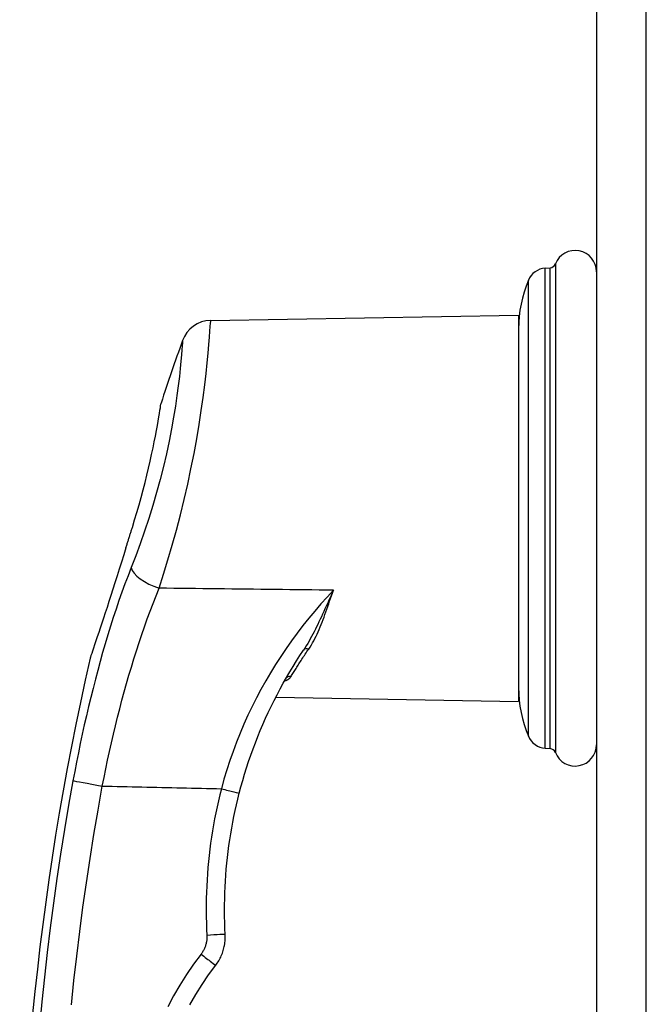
# Model space of a CAD drawing. Header units: inches. Extents: x 7 to 188, y 10 to 101.
# Tile 141 of 154: x 101.94 to 103.97, y 48.27 to 51.46. Entities that reach past the tile are written whole.
import ezdxf

# ---------------------------------------------------------------- set-up
doc = ezdxf.new("R2010")
doc.units = ezdxf.units.IN
doc.header["$MEASUREMENT"] = 0
doc.layers.add('Visible Edges(ANSI)', color=7, linetype='Continuous', lineweight=25)
doc.layers.add('Visible Tangent Edges(ANSI)', color=7, linetype='Continuous', lineweight=25)

msp = doc.modelspace()

# ---------------------------------------------------------------- linework, layer by layer
at = {"layer": 'Visible Edges(ANSI)'}
for p, q in [((103.8059, 73.6177), (103.8059, 26.1367)), ((103.64, 50.6543), (103.656, 50.6555)), ((102.5582, 50.4853), (103.554, 50.5027)), ((103.554, 50.5027), (103.554, 49.2527)), ((102.8007, 49.3255), (102.8007, 49.3254)), ((102.7687, 49.2664), (103.554, 49.2527)), ((103.64, 49.1011), (103.656, 49.1))]:
    msp.add_line(p, q, dxfattribs=at)
at = {"layer": 'Visible Edges(ANSI)', "flags": 128}
for points in [[(102.305, 49.8158), (102.3124, 49.8398), (102.3196, 49.864), (102.3266, 49.8883), (102.3334, 49.9127), (102.3399, 49.9369), (102.3461, 49.9609), (102.352, 49.9846), (102.3575, 50.0076), (102.3627, 50.0301), (102.3675, 50.0518), (102.3719, 50.0726), (102.376, 50.0925), (102.3796, 50.1113), (102.383, 50.1288), (102.3859, 50.1449), (102.3885, 50.1597), (102.3908, 50.173), (102.3927, 50.1846), (102.3943, 50.1946), (102.3956, 50.2028), (102.3966, 50.2093), (102.3973, 50.214), (102.3978, 50.2168), (102.3979, 50.2177)], [(102.2845, 49.7499), (102.2853, 49.7526), (102.2862, 49.7554), (102.2871, 49.7581), (102.2879, 49.7609), (102.2888, 49.7636), (102.2896, 49.7664), (102.2905, 49.7691), (102.2913, 49.7719), (102.2922, 49.7746), (102.2931, 49.7774), (102.2939, 49.7802), (102.2948, 49.7829), (102.2956, 49.7857), (102.2965, 49.7884), (102.2974, 49.7912), (102.2982, 49.7939), (102.2991, 49.7967), (102.2999, 49.7994), (102.3008, 49.8022), (102.3016, 49.8049), (102.3025, 49.8076), (102.3033, 49.8104), (102.3042, 49.8131), (102.305, 49.8158)], [(102.2845, 49.7499), (102.2773, 49.7266), (102.27, 49.7036), (102.2629, 49.6808), (102.2558, 49.6585), (102.2488, 49.6368), (102.2421, 49.6158), (102.2355, 49.5954), (102.2292, 49.5758), (102.2231, 49.557), (102.2172, 49.539), (102.2115, 49.5218), (102.2062, 49.5055), (102.2011, 49.4901), (102.1962, 49.4754), (102.1916, 49.4614), (102.1872, 49.4483), (102.1832, 49.4362), (102.1795, 49.4252), (102.1762, 49.4156), (102.1735, 49.4074), (102.1713, 49.4009), (102.1697, 49.3961), (102.1687, 49.3931), (102.1683, 49.3921)], [(102.6506, 48.9554), (102.6561, 48.9762), (102.6619, 48.9969), (102.668, 49.0175), (102.6744, 49.038), (102.6811, 49.0584), (102.6881, 49.0787), (102.6954, 49.0989), (102.7029, 49.119), (102.7107, 49.139), (102.7188, 49.1588), (102.7272, 49.1784), (102.7358, 49.198), (102.7447, 49.2173), (102.7539, 49.2365), (102.7633, 49.2556), (102.7729, 49.2745), (102.7828, 49.2931), (102.7929, 49.3116), (102.8032, 49.3299), (102.8138, 49.348), (102.8247, 49.3659), (102.8357, 49.3836), (102.847, 49.4012), (102.8584, 49.4185)], [(102.6055, 48.499), (102.6045, 48.5182), (102.6039, 48.5374), (102.6034, 48.5565), (102.6032, 48.5757), (102.6033, 48.5949), (102.6036, 48.6141), (102.6041, 48.6333), (102.6049, 48.6525), (102.6059, 48.6717), (102.6072, 48.6908), (102.6087, 48.7099), (102.6105, 48.729), (102.6125, 48.7481), (102.6147, 48.7672), (102.6172, 48.7862), (102.62, 48.8052), (102.623, 48.8241), (102.6262, 48.843), (102.6296, 48.8619), (102.6333, 48.8807), (102.6373, 48.8995), (102.6415, 48.9182), (102.6459, 48.9368), (102.6506, 48.9554)], [(102.5745, 48.3992), (102.5771, 48.4027), (102.5797, 48.4064), (102.5822, 48.4101), (102.5845, 48.4139), (102.5867, 48.4178), (102.5889, 48.4217), (102.5909, 48.4257), (102.5927, 48.4298), (102.5945, 48.4339), (102.5961, 48.438), (102.5976, 48.4422), (102.599, 48.4464), (102.6002, 48.4507), (102.6014, 48.455), (102.6024, 48.4593), (102.6032, 48.4636), (102.604, 48.468), (102.6046, 48.4724), (102.6051, 48.4768), (102.6054, 48.4813), (102.6056, 48.4857), (102.6057, 48.4902), (102.6057, 48.4946), (102.6055, 48.499)], [(102.4908, 48.2715), (102.5099, 48.3047), (102.5303, 48.337), (102.5518, 48.3686), (102.5745, 48.3992)]]:
    msp.add_lwpolyline(points, dxfattribs=at)
at = {"layer": 'Visible Edges(ANSI)'}
for centre, radius, start, end in [((103.737, 50.6428), 0.0689, 0, 158.6362), ((103.6447, 50.5904), 0.0641, 94.166, 157.294), ((103.6545, 50.6751), 0.0197, 274.166, 338.6362), ((103.9615, 50.4578), 0.4076, 157.294, 180), ((102.5599, 50.3869), 0.0984, 91, 160.4169), ((111.0408, 47.3699), 9.1, 160.41692, 161.76292), ((111.0408, 47.3699), 9.1, 167.16009, 181.83957), ((103.9615, 49.2976), 0.4076, 180, 202.706), ((103.6447, 49.1651), 0.0641, 202.706, 265.834), ((103.6545, 49.0803), 0.0197, 21.3638, 85.834), ((103.737, 49.1126), 0.0689, 201.3638, 0)]:
    msp.add_arc(centre, radius, start, end, dxfattribs=at)
at = {"layer": 'Visible Tangent Edges(ANSI)'}
for p, q in [((103.9669, 26.1367), (103.9669, 73.6177)), ((103.64, 49.1011), (103.64, 50.6543)), ((103.656, 49.1), (103.656, 50.6555)), ((103.6729, 50.6679), (103.6729, 49.0875)), ((103.5855, 49.1403), (103.5855, 50.6151))]:
    msp.add_line(p, q, dxfattribs=at)
at = {"layer": 'Visible Tangent Edges(ANSI)', "flags": 128}
for points in [[(102.3918, 49.619), (102.4061, 49.6639), (102.4203, 49.7105), (102.4342, 49.7583), (102.4476, 49.8071), (102.4604, 49.8564), (102.4726, 49.9062), (102.484, 49.956), (102.4946, 50.0055), (102.5044, 50.0545), (102.5132, 50.1024), (102.5211, 50.149), (102.528, 50.1937), (102.5339, 50.2362), (102.5391, 50.2764), (102.5435, 50.3138), (102.5471, 50.3482), (102.5501, 50.3793), (102.5526, 50.4069), (102.5545, 50.4306), (102.5559, 50.4502), (102.557, 50.4653), (102.5579, 50.476), (102.5584, 50.4822), (102.5587, 50.4841)], [(102.4677, 50.4188), (102.4675, 50.4172), (102.4669, 50.412), (102.4662, 50.4029), (102.4651, 50.39), (102.4639, 50.3734), (102.4621, 50.3532), (102.4599, 50.3298), (102.457, 50.3033), (102.4536, 50.2741), (102.4494, 50.2423), (102.4444, 50.2083), (102.4386, 50.1722), (102.4318, 50.1342), (102.424, 50.0947), (102.4153, 50.0541), (102.4055, 50.0126), (102.3948, 49.9706), (102.3833, 49.9285), (102.3711, 49.8863), (102.358, 49.8446), (102.3444, 49.8033), (102.3302, 49.7629), (102.3158, 49.7235), (102.3012, 49.6856)], [(102.3012, 49.6856), (102.291, 49.6594), (102.2811, 49.6328), (102.2714, 49.606), (102.2618, 49.5788), (102.2525, 49.5514), (102.2434, 49.5237), (102.2345, 49.4958), (102.2258, 49.4677), (102.2173, 49.4393), (102.209, 49.4108), (102.2009, 49.3821), (102.1931, 49.3532), (102.1854, 49.3242), (102.1779, 49.295), (102.1705, 49.2656), (102.1634, 49.2361), (102.1564, 49.2064), (102.1497, 49.1766), (102.1431, 49.1466), (102.1367, 49.1166), (102.1305, 49.0866), (102.1245, 49.0564), (102.1187, 49.0263), (102.1131, 48.9961)], [(102.2079, 48.9788), (102.2134, 49.0068), (102.2191, 49.0348), (102.225, 49.0628), (102.231, 49.0907), (102.2373, 49.1186), (102.2437, 49.1463), (102.2504, 49.174), (102.2572, 49.2016), (102.2642, 49.229), (102.2713, 49.2563), (102.2787, 49.2834), (102.2862, 49.3103), (102.2939, 49.3372), (102.3018, 49.3638), (102.3099, 49.3903), (102.3182, 49.4166), (102.3267, 49.4428), (102.3354, 49.4687), (102.3443, 49.4944), (102.3534, 49.5198), (102.3627, 49.545), (102.3722, 49.57), (102.3819, 49.5946), (102.3918, 49.619)], [(102.9556, 49.6124), (102.9321, 49.6127), (102.9086, 49.6129), (102.8851, 49.6132), (102.8616, 49.6135), (102.8381, 49.6138), (102.8146, 49.614), (102.7911, 49.6143), (102.7676, 49.6146), (102.7442, 49.6149), (102.7207, 49.6152), (102.6972, 49.6154), (102.6737, 49.6157), (102.6502, 49.616), (102.6267, 49.6163), (102.6032, 49.6165), (102.5797, 49.6168), (102.5562, 49.6171), (102.5327, 49.6174), (102.5093, 49.6176), (102.4858, 49.6179), (102.4623, 49.6182), (102.4388, 49.6185), (102.4153, 49.6187), (102.3918, 49.619)], [(102.9556, 49.6124), (102.9349, 49.5904), (102.9147, 49.568), (102.8948, 49.5451), (102.8754, 49.5217), (102.8564, 49.4979), (102.8378, 49.4736), (102.8197, 49.4489), (102.802, 49.4237), (102.7848, 49.3981), (102.7681, 49.3721), (102.7519, 49.3456), (102.7362, 49.3188), (102.721, 49.2917), (102.7064, 49.2641), (102.6924, 49.2361), (102.6789, 49.2078), (102.6659, 49.179), (102.6536, 49.15), (102.6419, 49.1206), (102.6307, 49.091), (102.6203, 49.0611), (102.6105, 49.031), (102.6013, 49.0007), (102.5929, 48.9703)], [(102.9556, 49.6124), (102.9515, 49.6036), (102.9474, 49.5949), (102.9435, 49.5862), (102.9395, 49.5775), (102.9356, 49.5689), (102.9317, 49.5603), (102.9278, 49.5518), (102.9239, 49.5433), (102.9201, 49.5349), (102.9162, 49.5266), (102.9124, 49.5183), (102.9085, 49.5101), (102.9046, 49.5019), (102.9007, 49.4939), (102.8968, 49.4859), (102.8928, 49.478), (102.8888, 49.4702), (102.8847, 49.4625), (102.8805, 49.4549), (102.8763, 49.4473), (102.872, 49.4399), (102.8676, 49.4327), (102.8631, 49.4255), (102.8584, 49.4185)], [(102.8754, 49.4222), (102.8797, 49.4287), (102.8839, 49.4353), (102.8879, 49.442), (102.8917, 49.449), (102.8954, 49.4561), (102.899, 49.4633), (102.9025, 49.4707), (102.9059, 49.4782), (102.9092, 49.4858), (102.9124, 49.4935), (102.9155, 49.5014), (102.9187, 49.5094), (102.9217, 49.5175), (102.9248, 49.5256), (102.9278, 49.5339), (102.9308, 49.5423), (102.9338, 49.5508), (102.9368, 49.5594), (102.9399, 49.5681), (102.9429, 49.5768), (102.946, 49.5856), (102.9492, 49.5945), (102.9523, 49.6034), (102.9556, 49.6124)], [(102.8184, 49.3333), (102.8202, 49.3364), (102.8221, 49.3395), (102.824, 49.3427), (102.826, 49.346), (102.828, 49.3493), (102.8301, 49.3527), (102.8322, 49.3562), (102.8343, 49.3597), (102.8366, 49.3632), (102.8388, 49.3668), (102.8411, 49.3705), (102.8435, 49.3742), (102.8459, 49.378), (102.8483, 49.3818), (102.8508, 49.3856), (102.8534, 49.3895), (102.856, 49.3935), (102.8586, 49.3975), (102.8613, 49.4015), (102.864, 49.4056), (102.8668, 49.4097), (102.8696, 49.4138), (102.8725, 49.418), (102.8754, 49.4222)], [(102.797, 49.319), (102.7983, 49.3194), (102.7995, 49.3199), (102.8007, 49.3204), (102.8019, 49.3209), (102.8031, 49.3214), (102.8042, 49.3219), (102.8053, 49.3224), (102.8063, 49.3229), (102.8074, 49.3235), (102.8084, 49.3241), (102.8093, 49.3246), (102.8102, 49.3252), (102.8111, 49.3258), (102.812, 49.3265), (102.8128, 49.3271), (102.8136, 49.3277), (102.8143, 49.3284), (102.815, 49.3291), (102.8157, 49.3297), (102.8163, 49.3304), (102.8169, 49.3311), (102.8174, 49.3318), (102.8179, 49.3326), (102.8184, 49.3333)], [(102.1131, 48.9961), (102.0991, 48.9172), (102.0858, 48.8381), (102.0732, 48.7588), (102.0612, 48.6794), (102.05, 48.5999), (102.0394, 48.5202), (102.0296, 48.4403), (102.0205, 48.3604), (102.012, 48.2803), (102.0043, 48.2002)], [(102.1078, 48.2707), (102.1162, 48.3499), (102.1252, 48.429), (102.135, 48.508), (102.1454, 48.5868), (102.1565, 48.6655), (102.1683, 48.7441), (102.1808, 48.8225), (102.194, 48.9007), (102.2079, 48.9788)], [(102.2079, 48.9788), (102.2239, 48.9785), (102.24, 48.9781), (102.256, 48.9777), (102.272, 48.9774), (102.2881, 48.977), (102.3041, 48.9767), (102.3202, 48.9763), (102.3362, 48.976), (102.3522, 48.9756), (102.3683, 48.9752), (102.3843, 48.9749), (102.4004, 48.9745), (102.4164, 48.9742), (102.4324, 48.9738), (102.4485, 48.9735), (102.4645, 48.9731), (102.4806, 48.9727), (102.4966, 48.9724), (102.5127, 48.972), (102.5287, 48.9717), (102.5447, 48.9713), (102.5608, 48.971), (102.5768, 48.9706), (102.5929, 48.9703)], [(102.5929, 48.9703), (102.588, 48.9509), (102.5834, 48.9315), (102.5791, 48.9121), (102.575, 48.8926), (102.5711, 48.873), (102.5675, 48.8534), (102.5642, 48.8337), (102.5611, 48.814), (102.5582, 48.7943), (102.5556, 48.7745), (102.5533, 48.7547), (102.5512, 48.7349), (102.5494, 48.7151), (102.5478, 48.6952), (102.5465, 48.6753), (102.5454, 48.6554), (102.5446, 48.6354), (102.544, 48.6155), (102.5437, 48.5955), (102.5436, 48.5756), (102.5439, 48.5556), (102.5443, 48.5357), (102.545, 48.5158), (102.546, 48.4958)], [(102.546, 48.4958), (102.5461, 48.4932), (102.5461, 48.4905), (102.5461, 48.4878), (102.5459, 48.4851), (102.5457, 48.4824), (102.5454, 48.4797), (102.5451, 48.4771), (102.5446, 48.4744), (102.5441, 48.4718), (102.5435, 48.4691), (102.5428, 48.4665), (102.5421, 48.4639), (102.5412, 48.4614), (102.5403, 48.4588), (102.5393, 48.4563), (102.5383, 48.4538), (102.5371, 48.4514), (102.5359, 48.449), (102.5346, 48.4466), (102.5333, 48.4442), (102.5319, 48.4419), (102.5304, 48.4397), (102.5288, 48.4375), (102.5272, 48.4353)], [(102.5272, 48.4353), (102.5032, 48.4029), (102.4804, 48.3695), (102.4588, 48.3352), (102.4386, 48.3001), (102.4197, 48.2642)]]:
    msp.add_lwpolyline(points, dxfattribs=at)
at = {"layer": 'Visible Tangent Edges(ANSI)'}
for centre, major_axis, ratio, start_param, end_param in [((102.3935, 49.6611), (-0.0918, 0.0356), 0.409021, 0.266884, 1.709814), ((102.875, 49.4073), (-0.0166, 0.0112), 0.683188, 5.12391, 6.283185), ((102.818, 49.3155), (-0.0174, 0.0099), 0.863009, 5.1523, 6.283185), ((102.2087, 48.9787), (-0.0968, 0.0176), 0.000015, 0.159651, 1.561929), ((102.5934, 48.9702), (0.0572, -0.0147), 0.000659, 4.703547, 6.283184), ((102.5465, 48.4958), (0.059, 0.0032), 0.001571, 0, 1.57945), ((102.5277, 48.4352), (0.0468, -0.0361), 0.004511, 4.704847, 6.283185)]:
    msp.add_ellipse(centre, major_axis=major_axis, ratio=ratio, start_param=start_param, end_param=end_param, dxfattribs=at)

doc.saveas('drawing.dxf')
